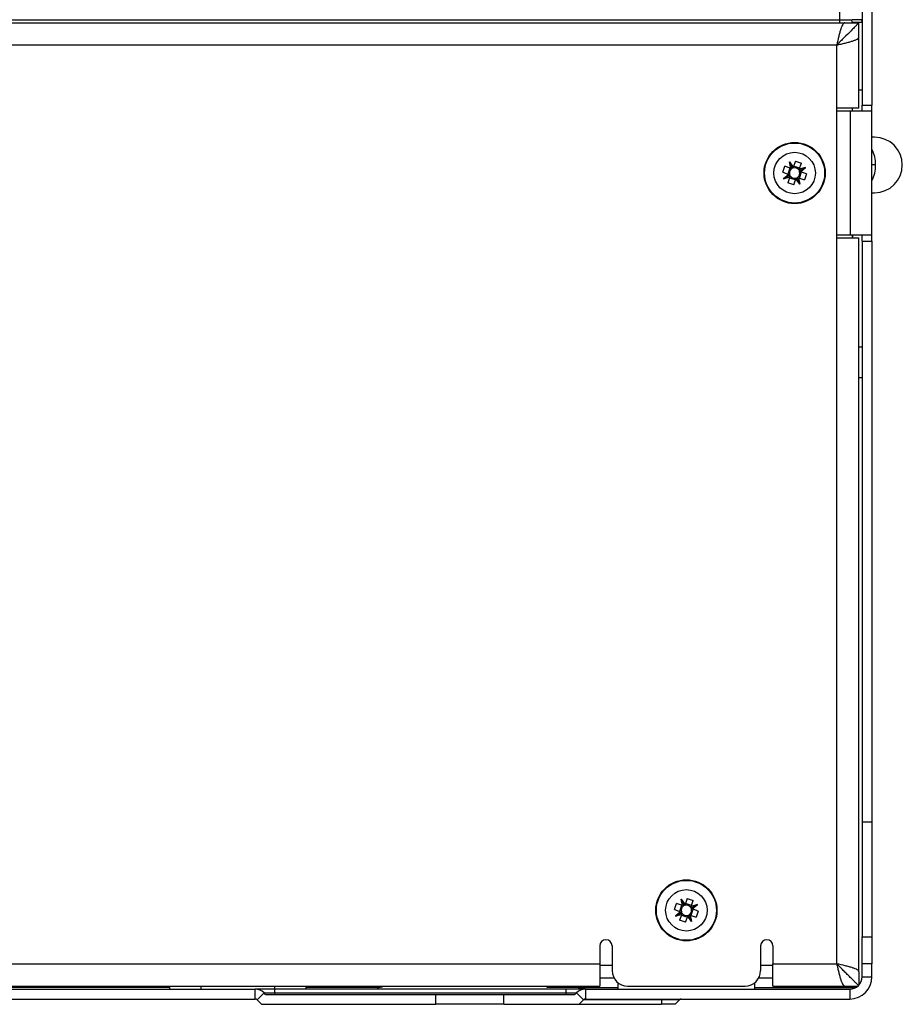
# Model space of a CAD drawing. Header units: millimetres. Extents: x 11 to 939, y -289 to 1138.
# Tile 15 of 86: x 582 to 653, y -11 to 69. Entities that reach past the tile are written whole.
import ezdxf

# ---------------------------------------------------------------- set-up
doc = ezdxf.new("R2010")
doc.units = ezdxf.units.MM

msp = doc.modelspace()

# ---------------------------------------------------------------- linework, layer by layer
at = {"color": 7, "linetype": 'Continuous', "lineweight": 25}
for p, q in [((650.712, 130.312), (650.712, 61.912)), ((648.112, 68.812), (648.112, 70.612)), ((649.912, 69.629), (649.912, 61.912)), ((487.916, 68.562), (648.509, 68.562)), ((488.312, 68.812), (648.112, 68.812)), ((648.112, 68.812), (649.062, 68.812)), ((648.509, 68.562), (649.662, 68.562)), ((649.062, 68.812), (649.112, 68.812)), ((649.912, 68.812), (649.112, 68.812)), ((649.112, 68.612), (649.912, 68.612)), ((649.112, 68.612), (649.112, 68.562)), ((649.662, 67.408), (649.662, 68.562)), ((649.912, 68.612), (649.9, 68.812)), ((649.662, 61.662), (649.662, 67.408)), ((647.862, 61.662), (647.862, 66.762)), ((649.912, 63.106), (649.662, 63.106)), ((647.862, 51.162), (647.862, 61.662)), ((649.662, 61.662), (647.862, 61.662)), ((648.96, 61.412), (647.862, 61.412)), ((648.96, 61.412), (648.96, 51.412)), ((650.712, 61.412), (648.96, 61.412)), ((649.112, 61.662), (649.112, 61.412)), ((649.912, 61.912), (650.712, 61.912)), ((649.912, 61.412), (649.912, 61.912)), ((650.712, 61.412), (650.712, 61.912)), ((650.712, 51.412), (650.712, 61.412)), ((650.912, 59.312), (650.712, 59.312)), ((644.52, 57.37), (644.354, 56.888)), ((644.52, 57.37), (645.006, 57.202)), ((643.504, 56.469), (643.672, 56.956)), ((644.153, 56.79), (643.672, 56.956)), ((644.081, 56.815), (643.913, 56.328)), ((644.045, 57.319), (644.354, 56.888)), ((644.153, 56.79), (644.045, 57.319)), ((644.252, 56.845), (644.045, 57.319)), ((644.156, 56.789), (644.153, 56.79)), ((644.354, 56.888), (644.353, 56.885)), ((644.866, 56.793), (644.379, 56.96)), ((644.841, 56.721), (644.84, 56.718)), ((644.841, 56.721), (645.006, 57.202)), ((645.349, 56.871), (644.841, 56.721)), ((644.895, 56.624), (645.349, 56.871)), ((644.939, 56.52), (645.349, 56.871)), ((643.504, 56.469), (643.986, 56.303)), ((643.986, 56.303), (643.575, 55.953)), ((644.03, 56.199), (643.575, 55.953)), ((643.575, 55.953), (644.084, 56.103)), ((644.084, 56.103), (643.918, 55.621)), ((643.989, 56.302), (643.986, 56.303)), ((644.059, 56.031), (644.546, 55.863)), ((644.084, 56.103), (644.085, 56.106)), ((644.405, 55.454), (644.571, 55.935)), ((644.571, 55.935), (644.572, 55.938)), ((644.879, 55.504), (644.571, 55.935)), ((644.672, 55.978), (644.879, 55.504)), ((644.768, 56.034), (644.771, 56.033)), ((644.771, 56.033), (644.879, 55.504)), ((644.771, 56.033), (645.253, 55.867)), ((644.843, 56.008), (645.011, 56.495)), ((644.936, 56.521), (644.939, 56.52)), ((645.42, 56.354), (644.939, 56.52)), ((645.42, 56.354), (645.253, 55.867)), ((644.405, 55.454), (643.918, 55.621)), ((650.712, 54.812), (650.912, 54.812)), ((647.862, 51.412), (648.96, 51.412)), ((647.862, -7.538), (647.862, 51.162)), ((647.862, 51.162), (649.662, 51.162)), ((648.96, 51.412), (650.712, 51.412)), ((649.162, 51.162), (649.162, 51.412)), ((649.662, -8.185), (649.662, 51.162)), ((649.912, 50.912), (649.912, 51.412)), ((650.712, 50.912), (650.712, 51.412)), ((649.912, 50.912), (650.712, 50.912)), ((649.912, 50.912), (649.912, 3.912)), ((650.712, 50.912), (650.712, 3.912)), ((649.912, 39.862), (649.662, 39.862)), ((650.712, 3.912), (649.912, 3.912)), ((649.912, 3.912), (649.912, -5.368)), ((650.712, 3.912), (650.712, -5.368)), ((635.295, -2.306), (635.604, -2.737)), ((635.403, -2.835), (635.295, -2.306)), ((635.502, -2.78), (635.295, -2.306)), ((635.77, -2.255), (635.604, -2.737)), ((635.77, -2.255), (636.256, -2.423)), ((634.754, -3.156), (634.922, -2.669)), ((634.754, -3.156), (635.236, -3.322)), ((635.403, -2.835), (634.922, -2.669)), ((635.331, -2.81), (635.163, -3.297)), ((635.406, -2.836), (635.403, -2.835)), ((635.604, -2.737), (635.603, -2.74)), ((636.116, -2.832), (635.629, -2.665)), ((636.091, -2.904), (636.09, -2.907)), ((636.091, -2.904), (636.256, -2.423)), ((636.599, -2.754), (636.091, -2.904)), ((636.093, -3.617), (636.261, -3.13)), ((636.145, -3.001), (636.599, -2.754)), ((636.186, -3.104), (636.189, -3.105)), ((636.189, -3.105), (636.599, -2.754)), ((636.67, -3.271), (636.189, -3.105)), ((635.236, -3.322), (634.825, -3.672)), ((635.28, -3.426), (634.825, -3.672)), ((634.825, -3.672), (635.334, -3.522)), ((635.334, -3.522), (635.168, -4.004)), ((635.239, -3.323), (635.236, -3.322)), ((635.309, -3.594), (635.796, -3.762)), ((635.334, -3.522), (635.335, -3.519)), ((635.655, -4.171), (635.821, -3.69)), ((635.821, -3.69), (635.822, -3.687)), ((636.129, -4.121), (635.821, -3.69)), ((635.922, -3.647), (636.129, -4.121)), ((636.018, -3.591), (636.021, -3.592)), ((636.021, -3.592), (636.129, -4.121)), ((636.021, -3.592), (636.503, -3.758)), ((636.67, -3.271), (636.503, -3.758)), ((635.655, -4.171), (635.168, -4.004)), ((649.912, -7.539), (649.912, -5.368)), ((649.912, -5.368), (650.712, -5.368)), ((650.712, -5.368), (650.712, -7.539)), ((628.712, -6.088), (628.712, -7.538)), ((629.712, -6.088), (629.712, -8.088)), ((641.712, -6.088), (641.712, -8.088)), ((642.712, -6.088), (642.712, -7.538)), ((628.712, -7.538), (628.712, -9.338)), ((642.712, -7.538), (647.862, -7.538)), ((642.712, -9.338), (642.712, -7.538)), ((650.712, -7.539), (649.912, -7.539)), ((649.912, -8.588), (649.912, -7.539)), ((650.712, -8.588), (650.712, -7.539)), ((628.712, -8.663), (629.852, -8.663)), ((641.572, -8.663), (642.712, -8.663)), ((649.662, -8.185), (649.662, -9.25)), ((649.912, -8.588), (650.712, -8.588)), ((507.712, -9.338), (628.712, -9.338)), ((593.962, -9.463), (542.462, -9.463)), ((593.962, -9.588), (593.962, -9.338)), ((604.962, -9.338), (604.962, -9.588)), ((610.712, -9.463), (604.962, -9.463)), ((624.462, -9.463), (624.462, -9.338)), ((626.962, -9.463), (624.462, -9.463)), ((626.962, -9.463), (630.212, -9.463)), ((630.212, -9.588), (630.212, -9.088)), ((630.962, -9.338), (640.462, -9.338)), ((641.212, -9.088), (641.212, -9.588)), ((641.212, -9.463), (648.509, -9.463)), ((642.712, -9.338), (648.509, -9.338)), ((648.509, -9.338), (649.574, -9.338)), ((648.509, -9.463), (649.396, -9.463)), ((535.551, -9.588), (600.873, -9.588)), ((600.873, -10.388), (600.873, -9.588)), ((602.462, -9.588), (600.873, -9.588)), ((601.58, -9.881), (601.014, -10.447)), ((601.712, -10.013), (601.58, -9.881)), ((601.58, -9.881), (602.462, -9.881)), ((601.712, -10.013), (615.462, -10.013)), ((602.462, -9.881), (602.462, -9.588)), ((625.962, -9.588), (602.462, -9.588)), ((602.462, -9.881), (602.462, -10.013)), ((602.462, -9.881), (625.962, -9.881)), ((615.462, -10.813), (615.462, -10.013)), ((615.462, -10.013), (620.962, -10.013)), ((620.962, -10.813), (620.962, -10.013)), ((620.962, -10.013), (626.712, -10.013)), ((625.962, -9.588), (625.962, -9.881)), ((627.551, -9.588), (625.962, -9.588)), ((625.962, -9.881), (626.844, -9.881)), ((625.962, -9.881), (625.962, -10.013)), ((626.712, -10.013), (626.844, -9.881)), ((627.41, -10.447), (626.844, -9.881)), ((627.551, -9.588), (627.551, -10.388)), ((627.551, -9.588), (648.912, -9.588)), ((648.912, -9.588), (648.912, -10.388)), ((535.551, -10.388), (600.873, -10.388)), ((601.381, -10.813), (601.014, -10.447)), ((601.381, -10.813), (615.462, -10.813)), ((620.962, -10.813), (615.462, -10.813)), ((620.962, -10.813), (627.044, -10.813)), ((627.044, -10.813), (627.41, -10.447)), ((627.044, -10.813), (633.712, -10.813)), ((627.551, -10.388), (648.912, -10.388)), ((633.712, -10.388), (633.712, -10.447)), ((635.16, -10.447), (633.712, -10.447)), ((633.712, -10.447), (633.712, -10.813)), ((634.794, -10.813), (633.712, -10.813)), ((635.16, -10.447), (634.794, -10.813))]:
    msp.add_line(p, q, dxfattribs=at)
at = {"color": 8, "linetype": 'Continuous', "lineweight": 25}
for p, q in [((648.112, 68.562), (648.112, 68.812)), ((647.862, 66.762), (539.324, 66.762)), ((651.001, 57.062), (650.712, 57.062)), ((649.112, 51.412), (649.112, 51.162)), ((649.662, 42.362), (649.912, 42.362)), ((539.324, -7.538), (628.712, -7.538)), ((629.712, -7.663), (628.712, -7.663)), ((642.712, -7.663), (641.712, -7.663)), ((596.462, -9.338), (596.462, -9.588)), ((602.462, -9.588), (602.462, -9.338)), ((626.962, -9.338), (626.962, -9.463)), ((648.509, -9.338), (648.509, -9.463)), ((633.712, -10.447), (627.41, -10.447))]:
    msp.add_line(p, q, dxfattribs=at)
at = {"color": 7, "linetype": 'Continuous', "lineweight": 25, "flags": 128}
msp.add_lwpolyline([(649.112, 68.612), (649.093, 68.8), (649.091, 68.812)], dxfattribs=at)
at = {"color": 7, "linetype": 'Continuous', "lineweight": 25}
for centre, radius in [((644.462, 56.412), 2.475), ((644.462, 56.412), 2.425), ((644.462, 56.412), 1.675), ((635.712, -3.213), 2.475), ((635.712, -3.213), 2.425), ((635.712, -3.213), 1.675)]:
    msp.add_circle(centre, radius, dxfattribs=at)
for centre, radius, start, end in [((650.912, 57.062), 2.25, 270, 90), ((644.462, 56.412), 0.426, 123.77188, 198.25409), ((644.462, 56.412), 0.426, 108.25409, 123.77188), ((644.462, 56.412), 0.426, 33.77188, 108.25409), ((644.462, 56.412), 0.426, 303.77188, 18.25409), ((644.462, 56.412), 0.425, 18.25409, 33.77188), ((644.462, 56.412), 0.426, 198.25409, 213.77188), ((644.462, 56.412), 0.426, 213.77188, 288.25409), ((644.462, 56.412), 0.426, 288.25409, 303.77188), ((635.712, -3.213), 0.426, 123.77188, 198.25409), ((635.712, -3.213), 0.426, 108.25409, 123.77188), ((635.712, -3.213), 0.426, 33.77188, 108.25409), ((635.712, -3.213), 0.426, 303.77188, 18.25409), ((635.712, -3.213), 0.426, 18.25409, 33.77188), ((635.712, -3.213), 0.426, 198.25409, 213.77188), ((635.712, -3.213), 0.426, 213.77188, 288.25409), ((635.712, -3.213), 0.426, 288.25409, 303.77188), ((629.212, -6.088), 0.5, 90, 180), ((629.212, -6.088), 0.5, 0, 90), ((642.212, -6.088), 0.5, 90, 180), ((642.212, -6.088), 0.5, 360, 90), ((630.962, -8.088), 1.25, 180, 270), ((640.462, -8.088), 1.25, 270, 0), ((648.912, -8.588), 1, 270, 0), ((648.912, -8.588), 1.8, 270, 0), ((610.712, -8.213), 1.25, 270, 295.84193), ((600.873, -10.588), 1, 45, 90), ((627.551, -10.588), 1, 90, 135), ((600.873, -10.588), 0.2, 45, 90), ((627.551, -10.588), 0.2, 90, 135), ((635.301, -10.588), 0.2, 90, 135)]:
    msp.add_arc(centre, radius, start, end, dxfattribs=at)
at = {"color": 8, "linetype": 'Continuous', "lineweight": 25}
for centre, start, end in [((648.204, 57.091), 359.39486, 26.29097), ((648.204, 57.032), 333.70903, 0.60514)]:
    msp.add_arc(centre, 2.798, start, end, dxfattribs=at)
at = {"color": 7, "linetype": 'Continuous', "lineweight": 25}
for centre, major_axis, start_param, end_param in [((644.443, 56.408), (0.468, 0.095), 1.781599, 2.014588), ((644.478, 56.423), (0.39, 0.279), 1.214424, 1.441266), ((644.457, 56.43), (-0.136, 0.46), 4.841919, 5.068761), ((644.475, 56.397), (-0.31, 0.363), 4.268598, 4.501587), ((644.45, 56.426), (-0.31, 0.363), 1.127005, 1.359994), ((644.468, 56.393), (-0.136, 0.46), 1.700326, 1.927168), ((644.446, 56.4), (0.39, 0.279), 4.356017, 4.582859), ((644.481, 56.416), (0.468, 0.095), 4.923191, 5.15618), ((635.693, -3.217), (0.468, 0.095), 1.781599, 2.014588), ((635.728, -3.202), (0.39, 0.279), 1.214424, 1.441266), ((635.707, -3.195), (-0.136, 0.46), 4.841919, 5.068761), ((635.725, -3.228), (-0.31, 0.363), 4.268598, 4.501587), ((635.7, -3.199), (-0.31, 0.363), 1.127005, 1.359994), ((635.718, -3.232), (-0.136, 0.46), 1.700326, 1.927168), ((635.696, -3.225), (0.39, 0.279), 4.356017, 4.582859), ((635.731, -3.209), (0.468, 0.095), 4.923191, 5.15618)]:
    msp.add_ellipse(centre, major_axis=major_axis, ratio=0.999185, start_param=start_param, end_param=end_param, dxfattribs=at)
for points, knots in [([(649.662, 68.562), (649.662, 68.562), (649.645, 68.544), (649.595, 68.495), (649.575, 68.475), (649.528, 68.428), (649.502, 68.401), (649.443, 68.343), (649.411, 68.31), (649.343, 68.242), (649.307, 68.206), (649.193, 68.093), (649.11, 68.01), (648.849, 67.748), (648.661, 67.561), (648.365, 67.265), (648.266, 67.165), (648.115, 67.014), (648.065, 66.964), (647.964, 66.863), (647.913, 66.812), (647.862, 66.762)], [0, 0, 0, 0, 0.125, 0.125, 0.1875, 0.1875, 0.25, 0.25, 0.3125, 0.3125, 0.375, 0.375, 0.5, 0.5, 0.75, 0.75, 0.875, 0.875, 0.9375, 0.9375, 1, 1, 1, 1]), ([(648.509, 68.562), (648.481, 68.562), (648.455, 68.55), (648.401, 68.504), (648.374, 68.47), (648.347, 68.425)], [0, 0, 0, 0, 0.125, 0.125, 0.2499995, 0.2499995, 0.2499995, 0.2499995]), ([(648.105, 67.763), (648.078, 67.665), (648.051, 67.56), (647.971, 67.235), (647.917, 66.999), (647.862, 66.762)], [0.6249996, 0.6249996, 0.6249996, 0.6249996, 0.75, 0.75, 1, 1, 1, 1]), ([(647.862, 66.762), (647.981, 66.789), (648.098, 66.816), (648.328, 66.869), (648.442, 66.896), (648.551, 66.923)], [0, 0, 0, 0, 0.125, 0.125, 0.2499999, 0.2499999, 0.2499999, 0.2499999]), ([(649.358, 67.165), (649.423, 67.192), (649.48, 67.219), (649.615, 67.3), (649.662, 67.354), (649.662, 67.408)], [0.6250006, 0.6250006, 0.6250006, 0.6250006, 0.75, 0.75, 1, 1, 1, 1]), ([(649.619, -9.295), (649.606, -9.282), (649.589, -9.265), (649.551, -9.227), (649.529, -9.205), (649.457, -9.133), (649.4, -9.076), (649.274, -8.95), (649.205, -8.881), (649.058, -8.734), (648.98, -8.656), (648.821, -8.497), (648.738, -8.415), (648.57, -8.246), (648.483, -8.159), (648.308, -7.984), (648.219, -7.896), (648.041, -7.718), (647.951, -7.628), (647.862, -7.538)], [0, 0, 0, 0, 0.0625, 0.0625, 0.125, 0.125, 0.25, 0.25, 0.375, 0.375, 0.5, 0.5, 0.625, 0.625, 0.75, 0.75, 0.875, 0.875, 1, 1, 1, 1]), ([(648.864, -7.781), (648.766, -7.754), (648.661, -7.727), (648.336, -7.647), (648.1, -7.593), (647.862, -7.538)], [0.6249994, 0.6249994, 0.6249994, 0.6249994, 0.75, 0.75, 1, 1, 1, 1]), ([(647.862, -7.538), (647.889, -7.657), (647.916, -7.774), (647.97, -8.004), (647.997, -8.118), (648.024, -8.227)], [0, 0, 0, 0, 0.125, 0.125, 0.2500007, 0.2500007, 0.2500007, 0.2500007]), ([(649.662, -8.185), (649.662, -8.158), (649.651, -8.131), (649.605, -8.077), (649.57, -8.05), (649.525, -8.023)], [0, 0, 0, 0, 0.125, 0.125, 0.2500014, 0.2500014, 0.2500014, 0.2500014]), ([(648.266, -9.034), (648.293, -9.099), (648.32, -9.156), (648.4, -9.291), (648.454, -9.338), (648.509, -9.338)], [0.6250003, 0.6250003, 0.6250003, 0.6250003, 0.75, 0.75, 1, 1, 1, 1])]:
    msp.add_open_spline(points, degree=3, knots=knots, dxfattribs=at)
for points in [[(648.186, 68.035), (648.159, 67.952), (648.132, 67.861), (648.105, 67.763)], [(648.267, 68.259), (648.24, 68.194), (648.212, 68.118), (648.186, 68.035)], [(648.347, 68.425), (648.32, 68.38), (648.293, 68.324), (648.267, 68.259)], [(648.551, 66.923), (648.66, 66.95), (648.763, 66.977), (648.861, 67.004)], [(648.861, 67.004), (648.959, 67.031), (649.051, 67.058), (649.135, 67.085)], [(649.135, 67.085), (649.218, 67.112), (649.292, 67.138), (649.358, 67.165)], [(649.135, -7.862), (649.052, -7.835), (648.962, -7.808), (648.864, -7.781)], [(649.36, -7.943), (649.294, -7.916), (649.218, -7.889), (649.135, -7.862)], [(649.525, -8.023), (649.48, -7.996), (649.425, -7.969), (649.36, -7.943)], [(648.024, -8.227), (648.051, -8.336), (648.077, -8.44), (648.104, -8.537)], [(648.104, -8.537), (648.131, -8.635), (648.158, -8.728), (648.185, -8.811)], [(648.185, -8.811), (648.212, -8.894), (648.239, -8.968), (648.266, -9.034)]]:
    msp.add_open_spline(points, degree=3, dxfattribs=at)

doc.saveas('drawing.dxf')
